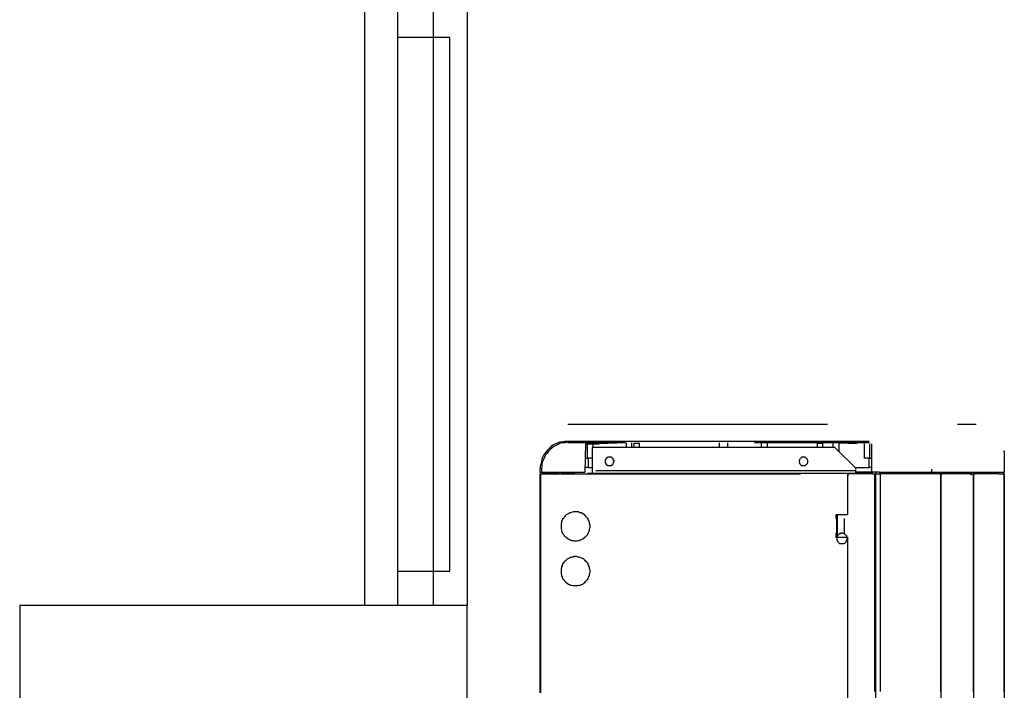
# Model space of a CAD drawing. Header units: millimetres. Extents: x 335 to 739279, y -1 to 84.
# Tile 160 of 244: x 351.66 to 353.55, y 70.57 to 71.86. Entities that reach past the tile are written whole.
import ezdxf

# ---------------------------------------------------------------- set-up
doc = ezdxf.new("R2010")
doc.units = ezdxf.units.MM
doc.header["$MEASUREMENT"] = 0
doc.linetypes.add('Dashed', pattern=[0.75, 0.5, -0.25])

msp = doc.modelspace()

# ---------------------------------------------------------------- linework, layer by layer
at = {"color": 7}
for p, q in [((352.3208, 70.7359), (352.3208, 77.7009)), ((352.5178, 77.7009), (352.5178, 70.7359)), ((352.3848, 71.8289), (352.3848, 71.8969)), ((352.4528, 71.8969), (352.4528, 71.8289)), ((352.3848, 70.8019), (352.3848, 71.8289)), ((352.4528, 71.8289), (352.3848, 71.8289)), ((352.4528, 71.8289), (352.4528, 70.8019)), ((352.4848, 71.8289), (352.4528, 71.8289)), ((352.4848, 70.8019), (352.4848, 71.8289)), ((352.3848, 70.7359), (352.3848, 70.8019)), ((352.3848, 70.8019), (352.4528, 70.8019)), ((352.4528, 70.8019), (352.4848, 70.8019)), ((352.4528, 70.8019), (352.4528, 70.7359)), ((351.6568, 70.7359), (351.6568, 69.4089)), ((352.5178, 70.7359), (351.6568, 70.7359)), ((352.4528, 70.7359), (352.3848, 70.7359)), ((352.5178, 69.4089), (352.5178, 70.7359))]:
    msp.add_line(p, q, dxfattribs=at)
at = {"color": 8, "linetype": 'Dashed'}
for p, q in [((352.7118, 71.0849), (353.4978, 71.0849)), ((352.7008, 71.0509), (352.7058, 71.0519)), ((352.7058, 71.0519), (352.7118, 71.0519)), ((352.7118, 71.0519), (352.7168, 71.0519)), ((352.8228, 71.0489), (352.7118, 71.0489)), ((352.7168, 71.0519), (352.7388, 71.0519)), ((352.7388, 71.0519), (352.8238, 71.0519)), ((352.7458, 71.0469), (352.7448, 70.9919)), ((352.7458, 71.0469), (352.7718, 71.0469)), ((352.7498, 71.0299), (352.7498, 71.0469)), ((352.7608, 71.0399), (352.7608, 71.0469)), ((352.8228, 71.0489), (352.7718, 71.0469)), ((352.8238, 71.0519), (353.1648, 71.0519)), ((352.8238, 71.0489), (352.8238, 71.0399)), ((352.8348, 71.0399), (352.8348, 71.0489)), ((352.8388, 71.0479), (352.8388, 71.0399)), ((352.8388, 71.0479), (352.8498, 71.0479)), ((352.8498, 71.0399), (352.8498, 71.0479)), ((353.0028, 71.0489), (353.0028, 71.0399)), ((353.0188, 71.0489), (353.0188, 71.0399)), ((353.1538, 71.0489), (353.0708, 71.0489)), ((353.1198, 71.0489), (353.0708, 71.0489)), ((353.0838, 71.0489), (353.0838, 71.0399)), ((353.0958, 71.0399), (353.0958, 71.0489)), ((353.2188, 71.0489), (353.1198, 71.0489)), ((353.2458, 71.0489), (353.1538, 71.0489)), ((353.1648, 71.0519), (353.2458, 71.0519)), ((353.1918, 71.0479), (353.1918, 71.0399)), ((353.1918, 71.0479), (353.2028, 71.0479)), ((353.2028, 71.0399), (353.2028, 71.0479)), ((353.2688, 71.0469), (353.2188, 71.0489)), ((353.2468, 71.0479), (353.2188, 71.0489)), ((353.2218, 71.0489), (353.2218, 71.0399)), ((353.2338, 71.0319), (353.2338, 71.0489)), ((353.2458, 71.0519), (353.2918, 71.0519)), ((353.2918, 71.0489), (353.2458, 71.0489)), ((353.2688, 71.0469), (353.2468, 71.0479)), ((353.2818, 71.0469), (353.2818, 71.0189)), ((353.2928, 71.0299), (353.2928, 71.0469)), ((353.2968, 70.9929), (353.2968, 71.0469)), ((352.7458, 71.0189), (352.7458, 71.0249)), ((352.7498, 71.0189), (352.7498, 71.0299)), ((352.7588, 71.0399), (352.7588, 70.9949)), ((353.2258, 71.0399), (352.7588, 71.0399)), ((353.2658, 70.9999), (353.2258, 71.0399)), ((353.2928, 71.0189), (353.2928, 71.0299)), ((353.5518, 71.0319), (353.5518, 71.0339)), ((353.5518, 71.0319), (353.5518, 70.9919)), ((352.7458, 71.0189), (352.7498, 71.0189)), ((352.7588, 71.0189), (352.7498, 71.0189)), ((352.7508, 71.0189), (352.7508, 71.0009)), ((353.2928, 71.0189), (353.2818, 71.0189)), ((353.2918, 71.0009), (353.2918, 71.0189)), ((353.2928, 71.0189), (353.2968, 71.0189)), ((352.6588, 70.9919), (352.6588, 70.9989)), ((352.6608, 70.9919), (352.6588, 70.9919)), ((352.6588, 69.0679), (352.6588, 70.9889)), ((352.6588, 70.9889), (352.6598, 70.9889)), ((352.6598, 70.9889), (352.6598, 70.9899)), ((353.2498, 70.9899), (352.6598, 70.9899)), ((352.6598, 69.0679), (352.6598, 70.9889)), ((352.6598, 70.9889), (353.2498, 70.9889)), ((352.6608, 70.9989), (352.6608, 70.9919)), ((352.7448, 70.9919), (352.6608, 70.9919)), ((352.6758, 70.9909), (352.6618, 70.9909)), ((352.6618, 70.9909), (352.6618, 70.9899)), ((352.6758, 70.9899), (352.6758, 70.9909)), ((352.6758, 70.9909), (352.6948, 70.9909)), ((352.6988, 70.9909), (352.7248, 70.9909)), ((352.7248, 70.9899), (352.7248, 70.9919)), ((352.7508, 71.0009), (352.7448, 71.0009)), ((352.7508, 71.0009), (352.7588, 71.0009)), ((353.2658, 70.9949), (352.7588, 70.9949)), ((352.7588, 70.9949), (352.7588, 70.9899)), ((353.2498, 70.9899), (353.2498, 70.9889)), ((353.2498, 70.9889), (353.2498, 70.9099)), ((353.2508, 70.9889), (353.2498, 70.9889)), ((353.2508, 70.9879), (353.2498, 70.9879)), ((353.2498, 70.9879), (353.2508, 70.9879)), ((353.2508, 70.9889), (353.2508, 70.9899)), ((353.2988, 70.9899), (353.2508, 70.9899)), ((353.2988, 70.9889), (353.2508, 70.9889)), ((353.2508, 70.9889), (353.2508, 70.9849)), ((353.2638, 71.0009), (353.2918, 71.0009)), ((353.2658, 70.9949), (353.2658, 70.9999)), ((353.2658, 70.9899), (353.2658, 70.9949)), ((353.2658, 70.9929), (353.2908, 70.9929)), ((353.2908, 70.9929), (353.2908, 70.9899)), ((353.2908, 70.9929), (353.3048, 70.9929)), ((353.2968, 71.0009), (353.2918, 71.0009)), ((353.2988, 70.9899), (353.2988, 70.9889)), ((353.2988, 70.9889), (353.3028, 70.9889)), ((353.3028, 69.0699), (353.3028, 70.9889)), ((353.3028, 70.9889), (353.3038, 70.9889)), ((353.3038, 70.9889), (353.3038, 69.0699)), ((353.3038, 70.9889), (353.3138, 70.9889)), ((353.3048, 70.9929), (353.3048, 70.9889)), ((353.3048, 70.9929), (353.3118, 70.9929)), ((353.3118, 70.9929), (353.3118, 70.9889)), ((353.4118, 70.9919), (353.3118, 70.9919)), ((353.3138, 69.0699), (353.3138, 70.9889)), ((353.3138, 70.9889), (353.3148, 70.9889)), ((353.3148, 70.9889), (353.3148, 70.9899)), ((353.3148, 70.9899), (353.4278, 70.9899)), ((353.4278, 70.9889), (353.3148, 70.9889)), ((353.4118, 70.9979), (353.4118, 70.9919)), ((353.5518, 70.9919), (353.4118, 70.9919)), ((353.4278, 70.9899), (353.4278, 70.9889)), ((353.4278, 70.9889), (353.4298, 70.9889)), ((353.4288, 70.9919), (353.4288, 70.9889)), ((353.4298, 69.0699), (353.4298, 70.9889)), ((353.4298, 70.9889), (353.4298, 69.0699)), ((353.4298, 70.9889), (353.4328, 70.9889)), ((353.4888, 70.9899), (353.4318, 70.9899)), ((353.4318, 70.9889), (353.4318, 70.9899)), ((353.4888, 70.9889), (353.4328, 70.9889)), ((353.4888, 70.9889), (353.4928, 70.9889)), ((353.4918, 70.9919), (353.4918, 70.9889)), ((353.4928, 69.0699), (353.4928, 70.9889)), ((353.4928, 70.9889), (353.4928, 69.0699)), ((353.4928, 70.9889), (353.4958, 70.9889)), ((353.4958, 70.9899), (353.4948, 70.9899)), ((353.4958, 70.9889), (353.4948, 70.9889)), ((353.4958, 70.9899), (353.5408, 70.9899)), ((353.4958, 70.9889), (353.4958, 70.9899)), ((353.4958, 70.9889), (353.4958, 70.9899)), ((353.5408, 70.9889), (353.4958, 70.9889)), ((353.5408, 70.9899), (353.5408, 70.9889)), ((353.5408, 70.9889), (353.5518, 70.9889)), ((353.5498, 70.9919), (353.5498, 70.9889)), ((353.5508, 70.9899), (353.5498, 70.9899)), ((353.5508, 70.9889), (353.5498, 70.9889)), ((353.5508, 70.9889), (353.5508, 70.9899)), ((353.5518, 69.0699), (353.5518, 70.9889)), ((353.5518, 70.9889), (353.5518, 69.0699)), ((353.2508, 70.9849), (353.2498, 70.9849)), ((353.2498, 70.9099), (353.2278, 70.9099)), ((353.2278, 70.9099), (353.2278, 70.9029)), ((353.2288, 70.9029), (353.2278, 70.9029)), ((353.2288, 70.9029), (353.2288, 70.8739)), ((353.2308, 70.9029), (353.2288, 70.9029)), ((353.2308, 70.8669), (353.2308, 70.9099)), ((353.2438, 70.9029), (353.2438, 70.8739)), ((353.2288, 70.8739), (353.2278, 70.8739)), ((353.2278, 70.8739), (353.2278, 70.8669)), ((353.2308, 70.8739), (353.2288, 70.8739)), ((353.2278, 70.8669), (353.2498, 70.8669)), ((353.2498, 70.8669), (353.2498, 70.3369))]:
    msp.add_line(p, q, dxfattribs=at)
for points in [[(352.7008, 71.0509), (352.6958, 71.0499), (352.6918, 71.0479), (352.6868, 71.0459), (352.6828, 71.0439), (352.6788, 71.0409), (352.6758, 71.0379), (352.6718, 71.0339), (352.6688, 71.0299), (352.6658, 71.0259), (352.6638, 71.0219), (352.6618, 71.0179), (352.6608, 71.0129), (352.6598, 71.0079), (352.6588, 71.0039), (352.6588, 70.9989)], [(352.7118, 71.0499), (352.7068, 71.0489), (352.7028, 71.0489), (352.6978, 71.0479), (352.6938, 71.0459), (352.6898, 71.0439), (352.6848, 71.0419), (352.6818, 71.0389), (352.6778, 71.0359), (352.6748, 71.0329), (352.6718, 71.0289), (352.6688, 71.0259), (352.6668, 71.0209), (352.6648, 71.0169), (352.6628, 71.0129), (352.6618, 71.0079), (352.6618, 71.0039), (352.6608, 70.9989)], [(352.8008, 71.0129), (352.8008, 71.0139), (352.7998, 71.0139), (352.7998, 71.0149), (352.7998, 71.0159), (352.7998, 71.0169), (352.7988, 71.0169), (352.7988, 71.0179), (352.7988, 71.0179), (352.7978, 71.0189), (352.7978, 71.0189), (352.7968, 71.0199), (352.7958, 71.0199), (352.7958, 71.0209), (352.7948, 71.0209), (352.7938, 71.0209), (352.7938, 71.0209), (352.7928, 71.0209), (352.7918, 71.0209), (352.7918, 71.0209), (352.7908, 71.0209), (352.7898, 71.0209), (352.7888, 71.0209), (352.7888, 71.0209), (352.7878, 71.0199), (352.7868, 71.0199), (352.7868, 71.0189), (352.7858, 71.0189), (352.7858, 71.0179), (352.7848, 71.0179), (352.7848, 71.0169), (352.7848, 71.0169), (352.7838, 71.0159), (352.7838, 71.0149), (352.7838, 71.0139), (352.7838, 71.0139), (352.7838, 71.0129), (352.7838, 71.0119), (352.7838, 71.0119), (352.7838, 71.0109), (352.7838, 71.0099), (352.7848, 71.0099), (352.7848, 71.0089), (352.7848, 71.0079), (352.7858, 71.0079), (352.7858, 71.0069), (352.7868, 71.0069), (352.7868, 71.0059), (352.7878, 71.0059), (352.7888, 71.0049), (352.7888, 71.0049), (352.7898, 71.0049), (352.7908, 71.0049), (352.7918, 71.0049), (352.7918, 71.0049), (352.7928, 71.0049), (352.7938, 71.0049), (352.7938, 71.0049), (352.7948, 71.0049), (352.7958, 71.0049), (352.7958, 71.0059), (352.7968, 71.0059), (352.7978, 71.0069), (352.7978, 71.0069), (352.7988, 71.0079), (352.7988, 71.0079), (352.7988, 71.0089), (352.7998, 71.0099), (352.7998, 71.0099), (352.7998, 71.0109), (352.7998, 71.0119), (352.8008, 71.0119), (352.8008, 71.0129)], [(353.1738, 71.0129), (353.1738, 71.0139), (353.1738, 71.0139), (353.1738, 71.0149), (353.1728, 71.0159), (353.1728, 71.0169), (353.1728, 71.0169), (353.1718, 71.0179), (353.1718, 71.0179), (353.1708, 71.0189), (353.1708, 71.0189), (353.1698, 71.0199), (353.1698, 71.0199), (353.1688, 71.0209), (353.1678, 71.0209), (353.1678, 71.0209), (353.1668, 71.0209), (353.1658, 71.0209), (353.1658, 71.0209), (353.1648, 71.0209), (353.1638, 71.0209), (353.1628, 71.0209), (353.1628, 71.0209), (353.1618, 71.0209), (353.1608, 71.0199), (353.1608, 71.0199), (353.1598, 71.0189), (353.1598, 71.0189), (353.1588, 71.0179), (353.1588, 71.0179), (353.1578, 71.0169), (353.1578, 71.0169), (353.1578, 71.0159), (353.1578, 71.0149), (353.1568, 71.0139), (353.1568, 71.0139), (353.1568, 71.0129), (353.1568, 71.0119), (353.1568, 71.0119), (353.1578, 71.0109), (353.1578, 71.0099), (353.1578, 71.0099), (353.1578, 71.0089), (353.1588, 71.0079), (353.1588, 71.0079), (353.1598, 71.0069), (353.1598, 71.0069), (353.1608, 71.0059), (353.1608, 71.0059), (353.1618, 71.0049), (353.1628, 71.0049), (353.1628, 71.0049), (353.1638, 71.0049), (353.1648, 71.0049), (353.1658, 71.0049), (353.1658, 71.0049), (353.1668, 71.0049), (353.1678, 71.0049), (353.1678, 71.0049), (353.1688, 71.0049), (353.1698, 71.0059), (353.1698, 71.0059), (353.1708, 71.0069), (353.1708, 71.0069), (353.1718, 71.0079), (353.1718, 71.0079), (353.1728, 71.0089), (353.1728, 71.0099), (353.1728, 71.0099), (353.1738, 71.0109), (353.1738, 71.0119), (353.1738, 71.0119), (353.1738, 71.0129)], [(353.4328, 70.9889), (353.4328, 70.9899), (353.4328, 70.9899), (353.4328, 70.9899), (353.4328, 70.9899), (353.4328, 70.9899), (353.4318, 70.9899), (353.4318, 70.9899), (353.4318, 70.9899), (353.4318, 70.9909), (353.4318, 70.9909), (353.4318, 70.9909), (353.4318, 70.9909), (353.4318, 70.9909), (353.4318, 70.9909), (353.4318, 70.9909), (353.4308, 70.9909), (353.4308, 70.9909), (353.4308, 70.9909), (353.4308, 70.9909), (353.4308, 70.9909), (353.4308, 70.9909), (353.4308, 70.9909), (353.4308, 70.9909), (353.4298, 70.9909), (353.4298, 70.9909), (353.4298, 70.9909), (353.4298, 70.9909), (353.4298, 70.9899), (353.4298, 70.9899), (353.4298, 70.9899), (353.4298, 70.9899), (353.4298, 70.9899), (353.4298, 70.9899), (353.4298, 70.9899), (353.4298, 70.9899), (353.4298, 70.9889), (353.4298, 70.9889), (353.4298, 70.9889), (353.4298, 70.9889), (353.4298, 70.9889), (353.4298, 70.9889), (353.4298, 70.9889), (353.4298, 70.9889), (353.4298, 70.9889), (353.4298, 70.9879), (353.4298, 70.9879), (353.4298, 70.9879), (353.4298, 70.9879), (353.4308, 70.9879), (353.4308, 70.9879), (353.4308, 70.9879), (353.4308, 70.9879), (353.4308, 70.9879), (353.4308, 70.9879), (353.4308, 70.9879), (353.4308, 70.9879), (353.4318, 70.9879), (353.4318, 70.9879), (353.4318, 70.9879), (353.4318, 70.9879), (353.4318, 70.9879), (353.4318, 70.9879), (353.4318, 70.9879), (353.4318, 70.9889), (353.4318, 70.9889), (353.4318, 70.9889), (353.4328, 70.9889), (353.4328, 70.9889), (353.4328, 70.9889), (353.4328, 70.9889), (353.4328, 70.9889), (353.4328, 70.9889)], [(353.4888, 70.9889), (353.4888, 70.9899), (353.4888, 70.9899), (353.4888, 70.9899), (353.4888, 70.9899), (353.4888, 70.9899), (353.4888, 70.9899), (353.4888, 70.9899), (353.4888, 70.9899), (353.4888, 70.9909), (353.4888, 70.9909), (353.4888, 70.9909), (353.4888, 70.9909), (353.4888, 70.9909), (353.4888, 70.9909), (353.4878, 70.9909), (353.4878, 70.9909), (353.4878, 70.9909), (353.4878, 70.9909), (353.4878, 70.9909), (353.4878, 70.9909), (353.4878, 70.9909), (353.4878, 70.9909), (353.4868, 70.9909), (353.4868, 70.9909), (353.4868, 70.9909), (353.4868, 70.9909), (353.4868, 70.9909), (353.4868, 70.9899), (353.4868, 70.9899), (353.4868, 70.9899), (353.4868, 70.9899), (353.4868, 70.9899), (353.4868, 70.9899), (353.4868, 70.9899), (353.4868, 70.9899), (353.4868, 70.9889), (353.4868, 70.9889), (353.4868, 70.9889), (353.4868, 70.9889), (353.4868, 70.9889), (353.4868, 70.9889), (353.4868, 70.9889), (353.4868, 70.9889), (353.4868, 70.9889), (353.4868, 70.9879), (353.4868, 70.9879), (353.4868, 70.9879), (353.4868, 70.9879), (353.4868, 70.9879), (353.4878, 70.9879), (353.4878, 70.9879), (353.4878, 70.9879), (353.4878, 70.9879), (353.4878, 70.9879), (353.4878, 70.9879), (353.4878, 70.9879), (353.4878, 70.9879), (353.4888, 70.9879), (353.4888, 70.9879), (353.4888, 70.9879), (353.4888, 70.9879), (353.4888, 70.9879), (353.4888, 70.9879), (353.4888, 70.9889), (353.4888, 70.9889), (353.4888, 70.9889), (353.4888, 70.9889), (353.4888, 70.9889), (353.4888, 70.9889), (353.4888, 70.9889), (353.4888, 70.9889), (353.4888, 70.9889)], [(353.5518, 70.9889), (353.5518, 70.9889), (353.5518, 70.9889), (353.5518, 70.9899), (353.5518, 70.9899), (353.5518, 70.9899), (353.5518, 70.9899), (353.5518, 70.9899), (353.5518, 70.9899), (353.5518, 70.9899), (353.5518, 70.9899), (353.5518, 70.9899), (353.5518, 70.9899), (353.5518, 70.9899), (353.5518, 70.9899), (353.5508, 70.9899), (353.5508, 70.9899), (353.5508, 70.9899), (353.5508, 70.9899), (353.5508, 70.9899), (353.5508, 70.9899), (353.5508, 70.9899), (353.5508, 70.9899), (353.5508, 70.9899), (353.5508, 70.9899), (353.5508, 70.9899), (353.5508, 70.9899), (353.5508, 70.9899), (353.5508, 70.9899), (353.5508, 70.9899), (353.5498, 70.9899), (353.5498, 70.9899), (353.5498, 70.9899), (353.5498, 70.9899), (353.5498, 70.9889), (353.5498, 70.9889), (353.5498, 70.9889), (353.5498, 70.9889), (353.5498, 70.9889), (353.5498, 70.9889), (353.5498, 70.9889), (353.5498, 70.9889), (353.5498, 70.9889), (353.5508, 70.9889), (353.5508, 70.9889), (353.5508, 70.9889), (353.5508, 70.9889), (353.5508, 70.9889), (353.5508, 70.9889), (353.5508, 70.9879), (353.5508, 70.9879), (353.5508, 70.9879), (353.5508, 70.9879), (353.5508, 70.9879), (353.5508, 70.9879), (353.5508, 70.9879), (353.5508, 70.9879), (353.5508, 70.9879), (353.5518, 70.9879), (353.5518, 70.9879), (353.5518, 70.9889), (353.5518, 70.9889), (353.5518, 70.9889), (353.5518, 70.9889), (353.5518, 70.9889), (353.5518, 70.9889), (353.5518, 70.9889), (353.5518, 70.9889), (353.5518, 70.9889), (353.5518, 70.9889), (353.5518, 70.9889), (353.5518, 70.9889), (353.5518, 70.9889)], [(352.7548, 70.8879), (352.7548, 70.8909), (352.7538, 70.8929), (352.7538, 70.8949), (352.7528, 70.8979), (352.7518, 70.8999), (352.7508, 70.9019), (352.7498, 70.9039), (352.7478, 70.9059), (352.7458, 70.9079), (352.7448, 70.9099), (352.7428, 70.9109), (352.7408, 70.9119), (352.7378, 70.9139), (352.7358, 70.9139), (352.7338, 70.9149), (352.7318, 70.9159), (352.7288, 70.9159), (352.7268, 70.9159), (352.7238, 70.9159), (352.7218, 70.9159), (352.7188, 70.9149), (352.7168, 70.9139), (352.7148, 70.9139), (352.7128, 70.9119), (352.7108, 70.9109), (352.7088, 70.9099), (352.7068, 70.9079), (352.7048, 70.9059), (352.7038, 70.9039), (352.7018, 70.9019), (352.7008, 70.8999), (352.6998, 70.8979), (352.6998, 70.8949), (352.6988, 70.8929), (352.6988, 70.8909), (352.6988, 70.8879), (352.6988, 70.8859), (352.6988, 70.8829), (352.6998, 70.8809), (352.6998, 70.8789), (352.7008, 70.8759), (352.7018, 70.8739), (352.7038, 70.8719), (352.7048, 70.8699), (352.7068, 70.8679), (352.7088, 70.8669), (352.7108, 70.8649), (352.7128, 70.8639), (352.7148, 70.8629), (352.7168, 70.8619), (352.7188, 70.8609), (352.7218, 70.8609), (352.7238, 70.8599), (352.7268, 70.8599), (352.7288, 70.8599), (352.7318, 70.8609), (352.7338, 70.8609), (352.7358, 70.8619), (352.7378, 70.8629), (352.7408, 70.8639), (352.7428, 70.8649), (352.7448, 70.8669), (352.7458, 70.8679), (352.7478, 70.8699), (352.7498, 70.8719), (352.7508, 70.8739), (352.7518, 70.8759), (352.7528, 70.8789), (352.7538, 70.8809), (352.7538, 70.8829), (352.7548, 70.8859), (352.7548, 70.8879)], [(353.2498, 70.8649), (353.2498, 70.8649), (353.2498, 70.8659), (353.2488, 70.8669), (353.2488, 70.8679), (353.2488, 70.8689), (353.2478, 70.8699), (353.2478, 70.8699), (353.2468, 70.8709), (353.2468, 70.8719), (353.2458, 70.8719), (353.2448, 70.8729), (353.2448, 70.8729), (353.2438, 70.8739), (353.2428, 70.8739), (353.2418, 70.8739), (353.2408, 70.8739), (353.2408, 70.8749), (353.2398, 70.8749), (353.2388, 70.8749), (353.2378, 70.8739), (353.2368, 70.8739), (353.2358, 70.8739), (353.2348, 70.8739), (353.2348, 70.8729), (353.2338, 70.8729), (353.2328, 70.8719), (353.2328, 70.8719), (353.2318, 70.8709), (353.2308, 70.8699), (353.2308, 70.8699), (353.2308, 70.8689), (353.2298, 70.8679), (353.2298, 70.8669), (353.2298, 70.8659), (353.2298, 70.8649), (353.2298, 70.8649), (353.2298, 70.8639), (353.2298, 70.8629), (353.2298, 70.8619), (353.2298, 70.8609), (353.2308, 70.8599), (353.2308, 70.8599), (353.2308, 70.8589), (353.2318, 70.8579), (353.2328, 70.8569), (353.2328, 70.8569), (353.2338, 70.8559), (353.2348, 70.8559), (353.2348, 70.8549), (353.2358, 70.8549), (353.2368, 70.8549), (353.2378, 70.8549), (353.2388, 70.8549), (353.2398, 70.8549), (353.2408, 70.8549), (353.2408, 70.8549), (353.2418, 70.8549), (353.2428, 70.8549), (353.2438, 70.8549), (353.2448, 70.8559), (353.2448, 70.8559), (353.2458, 70.8569), (353.2468, 70.8569), (353.2468, 70.8579), (353.2478, 70.8589), (353.2478, 70.8599), (353.2488, 70.8599), (353.2488, 70.8609), (353.2488, 70.8619), (353.2498, 70.8629), (353.2498, 70.8639), (353.2498, 70.8649)], [(352.7548, 70.8019), (352.7548, 70.8039), (352.7538, 70.8059), (352.7538, 70.8089), (352.7528, 70.8109), (352.7518, 70.8129), (352.7508, 70.8159), (352.7498, 70.8179), (352.7478, 70.8199), (352.7458, 70.8209), (352.7448, 70.8229), (352.7428, 70.8249), (352.7408, 70.8259), (352.7378, 70.8269), (352.7358, 70.8279), (352.7338, 70.8289), (352.7318, 70.8289), (352.7288, 70.8299), (352.7268, 70.8299), (352.7238, 70.8299), (352.7218, 70.8289), (352.7188, 70.8289), (352.7168, 70.8279), (352.7148, 70.8269), (352.7128, 70.8259), (352.7108, 70.8249), (352.7088, 70.8229), (352.7068, 70.8209), (352.7048, 70.8199), (352.7038, 70.8179), (352.7018, 70.8159), (352.7008, 70.8129), (352.6998, 70.8109), (352.6998, 70.8089), (352.6988, 70.8059), (352.6988, 70.8039), (352.6988, 70.8019), (352.6988, 70.7989), (352.6988, 70.7969), (352.6998, 70.7939), (352.6998, 70.7919), (352.7008, 70.7899), (352.7018, 70.7879), (352.7038, 70.7859), (352.7048, 70.7839), (352.7068, 70.7819), (352.7088, 70.7799), (352.7108, 70.7789), (352.7128, 70.7769), (352.7148, 70.7759), (352.7168, 70.7749), (352.7188, 70.7749), (352.7218, 70.7739), (352.7238, 70.7739), (352.7268, 70.7739), (352.7288, 70.7739), (352.7318, 70.7739), (352.7338, 70.7749), (352.7358, 70.7749), (352.7378, 70.7759), (352.7408, 70.7769), (352.7428, 70.7789), (352.7448, 70.7799), (352.7458, 70.7819), (352.7478, 70.7839), (352.7498, 70.7859), (352.7508, 70.7879), (352.7518, 70.7899), (352.7528, 70.7919), (352.7538, 70.7939), (352.7538, 70.7969), (352.7548, 70.7989), (352.7548, 70.8019)]]:
    msp.add_lwpolyline(points, dxfattribs=at)

doc.saveas('drawing.dxf')
